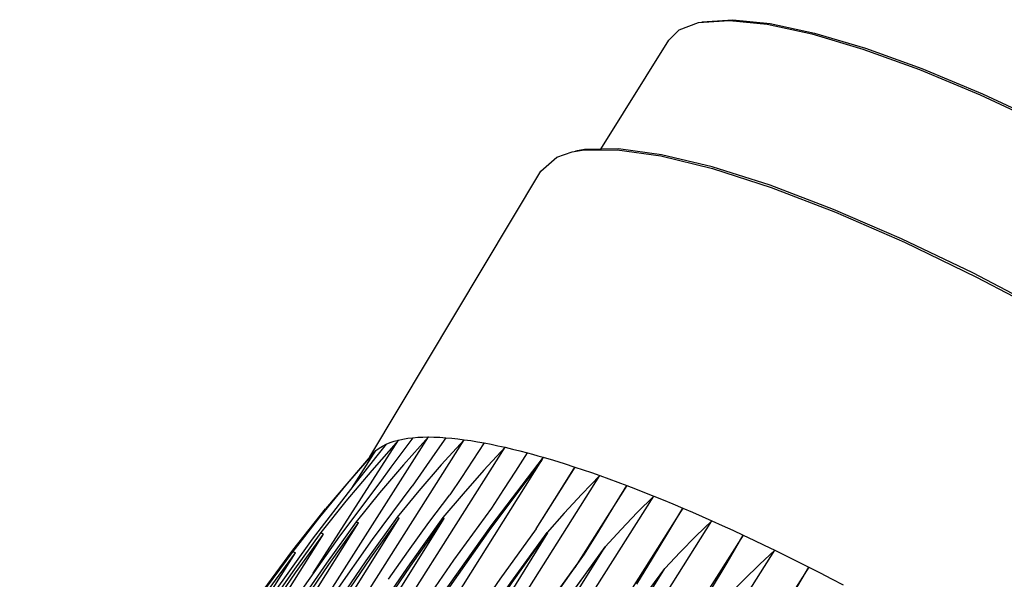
# Model space of a CAD drawing. Extents: x 0 to 420, y 0 to 297.
# Tile 76 of 93: x 333 to 363, y 172 to 189. Entities that reach past the tile are written whole.
import ezdxf

# ---------------------------------------------------------------- set-up
doc = ezdxf.new("R2010")
doc.units = 0
doc.header["$LTSCALE"] = 23.1
doc.layers.get('0').update_dxf_attribs({"linetype": 'CONTINUOUS'})

msp = doc.modelspace()

# ---------------------------------------------------------------- linework, layer by layer
at = {"color": 7, "linetype": 'CONTINUOUS'}
for p, q in [((350.714, 185.167), (352.734, 188.408)), ((343.854, 176.025), (348.937, 184.518)), ((334.806, 157.853), (346.654, 176.532)), ((341.582, 170.315), (345.589, 176.612)), ((342.167, 172.561), (344.698, 176.52)), ((344.698, 176.52), (343.907, 175.62)), ((336.009, 157.575), (347.868, 176.305)), ((344.03, 176.209), (343.178, 175.227)), ((343.31, 175.092), (344.03, 176.209)), ((343.92, 176.102), (342.53, 174.472)), ((349.004, 176.009), (348.959, 175.919)), ((349.948, 175.717), (348.786, 173.879)), ((338.811, 156.68), (350.69, 175.463)), ((343.376, 175.178), (342.135, 173.571)), ((351.486, 175.17), (349.941, 172.727)), ((340.402, 156.068), (352.289, 174.855)), ((341.563, 173.251), (342.53, 174.472)), ((353.151, 174.498), (351.278, 171.541)), ((344.663, 174.231), (344.719, 174.2)), ((346.02, 174.214), (346.064, 174.189)), ((342.12, 155.338), (354.019, 174.12)), ((343.447, 174.091), (343.513, 174.055)), ((349.133, 173.76), (338.546, 156.778)), ((339.107, 168.402), (342.473, 173.727)), ((342.397, 173.768), (341.559, 172.613)), ((342.397, 173.768), (342.473, 173.727)), ((354.949, 173.694), (352.729, 170.194)), ((340.146, 156.177), (350.844, 173.344)), ((342.135, 173.571), (340.938, 171.901)), ((338.311, 167.947), (341.64, 173.166)), ((340.331, 171.573), (341.563, 173.251)), ((341.556, 173.211), (341.64, 173.166)), ((343.965, 154.469), (355.888, 173.246)), ((349.2, 171.693), (350.232, 173.125)), ((356.896, 172.744), (354.305, 168.67))]:
    msp.add_line(p, q, dxfattribs=at)
for points in [[(352.734, 188.408), (353.045, 188.715), (353.615, 188.933)], [(353.615, 188.933), (354.546, 189.001), (355.658, 188.885), (356.986, 188.599), (358.505, 188.147), (360.186, 187.538), (361.998, 186.783), (363.908, 185.897), (365.879, 184.896)], [(353.714, 188.954), (354.64, 189.021), (355.748, 188.906), (357.07, 188.621), (358.582, 188.171), (360.256, 187.565), (362.059, 186.814), (363.96, 185.932)], [(348.936, 184.517), (349.404, 184.931), (349.867, 185.09)], [(349.867, 185.09), (350.161, 185.139), (351.199, 185.152), (352.5, 184.969), (354.037, 184.593), (355.78, 184.033), (357.695, 183.299), (359.745, 182.405), (361.888, 181.369), (364.082, 180.212), (366.285, 178.957), (368.453, 177.627), (370.544, 176.249), (372.516, 174.851), (374.331, 173.459), (375.952, 172.102)], [(376.885, 171.306), (375.768, 172.33), (374.137, 173.681), (372.321, 175.061), (370.359, 176.442), (368.278, 177.804), (366.124, 179.117), (363.941, 180.353), (361.772, 181.489), (359.655, 182.505), (357.633, 183.381), (355.746, 184.098), (354.03, 184.642), (352.52, 185.005), (351.244, 185.177), (350.227, 185.157), (349.966, 185.112)], [(345.589, 176.612), (344.854, 175.788), (344.14, 174.947), (343.447, 174.091)], [(345.126, 176.59), (344.803, 176.154), (344.477, 175.71), (344.151, 175.258)], [(344.337, 176.398), (344.449, 176.444), (344.569, 176.485), (344.698, 176.52)], [(346.654, 176.532), (345.972, 175.78), (345.308, 175.013), (344.663, 174.231)], [(344.698, 176.52), (344.833, 176.549), (344.976, 176.572), (345.126, 176.59)], [(346.11, 176.591), (345.779, 176.118), (345.445, 175.638), (345.11, 175.152)], [(345.126, 176.59), (345.274, 176.602), (345.428, 176.609), (345.589, 176.612)], [(345.589, 176.612), (345.756, 176.609), (345.93, 176.602), (346.11, 176.591)], [(346.11, 176.591), (346.286, 176.575), (346.468, 176.556), (346.654, 176.532)], [(346.654, 176.532), (346.849, 176.503), (347.048, 176.471), (347.253, 176.434)], [(344.337, 176.398), (344.017, 176.001), (343.697, 175.594), (343.376, 175.178)], [(343.92, 176.102), (343.944, 176.129), (344.03, 176.209)], [(344.03, 176.209), (344.122, 176.278), (344.224, 176.342), (344.337, 176.398)], [(347.868, 176.305), (347.236, 175.622), (346.62, 174.925), (346.02, 174.214)], [(347.253, 176.434), (346.913, 175.926), (346.57, 175.412), (346.225, 174.892)], [(347.253, 176.434), (347.453, 176.395), (347.658, 176.352), (347.868, 176.305)], [(347.868, 176.305), (348.086, 176.254), (348.309, 176.198), (348.536, 176.139)], [(337.21, 157.223), (341.059, 163.348), (345.009, 169.633), (348.959, 175.919)], [(349.004, 176.009), (347.442, 173.97), (345.937, 171.851), (344.494, 169.655)], [(348.959, 175.919), (347.432, 173.895), (345.962, 171.794), (344.552, 169.619)], [(347.476, 174.495), (347.832, 175.049), (348.185, 175.597), (348.536, 176.139)], [(348.536, 176.139), (348.69, 176.097), (348.846, 176.054), (349.004, 176.009)], [(349.004, 176.009), (349.312, 175.918), (349.627, 175.82), (349.948, 175.717)], [(348.794, 173.879), (349.183, 174.497), (349.568, 175.11), (349.948, 175.717)], [(349.948, 175.717), (350.192, 175.635), (350.439, 175.551), (350.69, 175.463)], [(343.907, 175.62), (343.14, 174.702), (342.397, 173.768)], [(350.69, 175.463), (350.154, 174.91), (349.63, 174.345), (349.118, 173.77)], [(350.69, 175.463), (350.952, 175.369), (351.217, 175.271), (351.486, 175.17)], [(343.178, 175.227), (342.353, 174.228), (341.556, 173.211)], [(341.683, 170.257), (342.788, 171.936), (343.931, 173.568), (345.11, 175.152)], [(344.151, 175.258), (342.943, 173.659), (341.774, 172.006)], [(350.231, 173.125), (350.655, 173.813), (351.073, 174.494), (351.486, 175.17)], [(351.486, 175.17), (351.751, 175.068), (352.019, 174.963), (352.289, 174.855)], [(344.403, 172.38), (345, 173.23), (345.608, 174.067), (346.225, 174.892)], [(352.289, 174.855), (351.797, 174.362), (351.316, 173.858), (350.844, 173.344)], [(352.289, 174.855), (352.574, 174.74), (352.861, 174.621), (353.151, 174.498)], [(344.199, 169.74), (345.258, 171.366), (346.351, 172.952), (347.476, 174.495)], [(351.791, 172.24), (352.251, 172.998), (352.704, 173.751), (353.151, 174.498)], [(353.151, 174.498), (353.438, 174.375), (353.727, 174.249), (354.019, 174.12)], [(334.507, 157.904), (337.846, 163.233), (344.719, 174.2)], [(335.72, 157.642), (339.117, 163.075), (346.064, 174.189)], [(344.663, 174.231), (343.727, 172.928), (342.814, 171.592), (341.925, 170.227)], [(342.002, 170.182), (342.964, 171.679), (343.878, 173.023), (344.719, 174.2)], [(346.02, 174.214), (345.036, 172.844), (344.077, 171.441), (343.144, 170.006)], [(343.212, 169.965), (344.109, 171.368), (345.057, 172.773), (346.064, 174.189)], [(333.44, 158.038), (336.717, 163.248), (340.11, 168.644), (343.513, 174.055)], [(343.447, 174.091), (342.559, 172.859), (341.694, 171.596), (340.85, 170.305)], [(340.937, 170.257), (341.771, 171.552), (342.63, 172.819), (343.513, 174.055)], [(348.796, 173.878), (347.717, 172.388), (346.666, 170.858), (345.648, 169.292)], [(348.792, 173.876), (348.793, 173.877), (348.794, 173.878), (348.794, 173.879)], [(354.019, 174.12), (353.544, 173.658), (353.078, 173.186), (352.622, 172.704)], [(354.019, 174.12), (354.327, 173.981), (354.637, 173.839), (354.949, 173.694)], [(340.828, 171.381), (341.639, 172.569), (342.473, 173.727)], [(345.97, 169.182), (346.992, 170.754), (348.04, 172.285), (349.118, 173.77)], [(346.016, 169.152), (347.038, 170.745), (348.076, 172.28), (349.133, 173.76)], [(349.118, 173.77), (349.128, 173.763), (349.133, 173.76)], [(353.48, 171.214), (353.978, 172.046), (354.468, 172.873), (354.949, 173.694)], [(354.949, 173.694), (355.261, 173.548), (355.574, 173.398), (355.888, 173.246)], [(350.844, 173.344), (349.718, 171.8), (348.625, 170.214), (347.566, 168.588)], [(347.6, 168.566), (348.648, 170.199), (349.73, 171.793), (350.844, 173.344)], [(341.556, 173.211), (340.768, 172.14), (340.001, 171.041), (339.256, 169.914)], [(339.357, 169.862), (340.096, 170.991), (340.857, 172.093), (341.64, 173.166)], [(347.205, 168.712), (348.183, 170.216), (349.19, 171.686), (350.225, 173.12)], [(350.224, 173.12), (350.227, 173.122), (350.229, 173.124), (350.231, 173.125)], [(355.888, 173.246), (355.429, 172.817), (354.978, 172.378), (354.536, 171.927)], [(355.888, 173.246), (356.223, 173.082), (356.559, 172.914), (356.896, 172.744)], [(341.865, 155.447), (345.411, 161.136), (349.016, 166.918), (352.622, 172.704)], [(350.797, 170.151), (351.395, 171.015), (352.004, 171.866), (352.622, 172.704)], [(355.311, 170.034), (355.851, 170.942), (356.379, 171.846), (356.896, 172.744)], [(356.896, 172.744), (357.236, 172.57), (357.576, 172.394), (357.917, 172.215)], [(341.559, 172.613), (340.742, 171.428), (339.946, 170.216)]]:
    msp.add_lwpolyline(points, dxfattribs=at)

doc.saveas('drawing.dxf')
